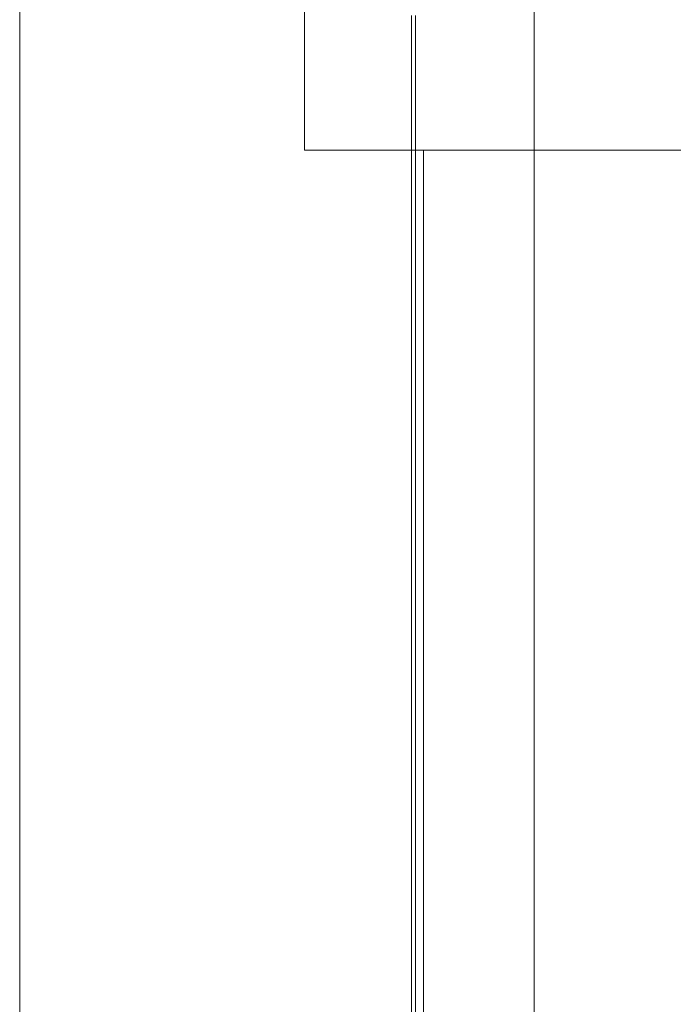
# Model space of a CAD drawing. Header units: millimetres. Extents: x -16331 to -10174, y -4135 to -3584.
# Tile 132 of 256: x -10365.85 to -10364.2, y -3995.29 to -3992.8. Entities that reach past the tile are written whole.
import ezdxf

# ---------------------------------------------------------------- set-up
doc = ezdxf.new("R2010")
doc.units = ezdxf.units.MM
doc.layers.add('A-FLOR', color=252, linetype='Continuous')
for name, color, linetype, lineweight in [('IFC-IfcSlab-Contorno', 250, 'Continuous', 5), ('IFC-IfcSpace-Contorno', 250, 'Continuous', 5), ('IFC-IfcWallStandardCase-Contorno', 250, 'Continuous', 5), ('IFC-Sapata-Contorno', 253, 'Continuous', 5), ('IFC-Viga-Contorno', 66, 'Continuous', 5)]:
    doc.layers.add(name, color=color, linetype=linetype, lineweight=lineweight)

msp = doc.modelspace()

# ---------------------------------------------------------------- linework, layer by layer
at = {"layer": 'A-FLOR', "lineweight": 5}
for p, q in [((-10365.8471, -3991.3698), (-10365.8471, -3997.8898)), ((-10364.8471, -3992.7898), (-10364.8471, -3996.2898))]:
    msp.add_line(p, q, dxfattribs=at)
at = {"layer": 'IFC-IfcSlab-Contorno', "lineweight": 5}
msp.add_line((-10365.8471, -3992.7898), (-10365.8471, -3997.8898), dxfattribs=at)
at = {"layer": 'IFC-IfcSpace-Contorno', "lineweight": 5}
msp.add_line((-10364.8471, -3992.7898), (-10364.8471, -3996.0912), dxfattribs=at)
at = {"layer": 'IFC-IfcWallStandardCase-Contorno', "lineweight": 5}
for p, q in [((-10364.8571, -3992.7898), (-10364.8571, -3996.2898)), ((-10364.8471, -3996.2898), (-10364.8471, -3992.7898))]:
    msp.add_line(p, q, dxfattribs=at)
at = {"layer": 'IFC-Sapata-Contorno', "lineweight": 5}
for p, q in [((-10365.1271, -3992.6698), (-10365.1271, -3993.1298)), ((-10365.1271, -3993.1298), (-10364.8271, -3993.1298)), ((-10364.8271, -3993.1298), (-10364.5471, -3993.1298)), ((-10364.5471, -3993.1298), (-10364.2271, -3993.1298)), ((-10364.2271, -3993.1298), (-10363.9271, -3993.1298))]:
    msp.add_line(p, q, dxfattribs=at)
at = {"layer": 'IFC-Viga-Contorno', "lineweight": 5}
for p, q in [((-10364.5471, -3993.1298), (-10364.5471, -3992.6698)), ((-10364.8271, -3993.1298), (-10364.8271, -3996.9898)), ((-10364.5471, -3996.9898), (-10364.5471, -3993.1298))]:
    msp.add_line(p, q, dxfattribs=at)

doc.saveas('drawing.dxf')
